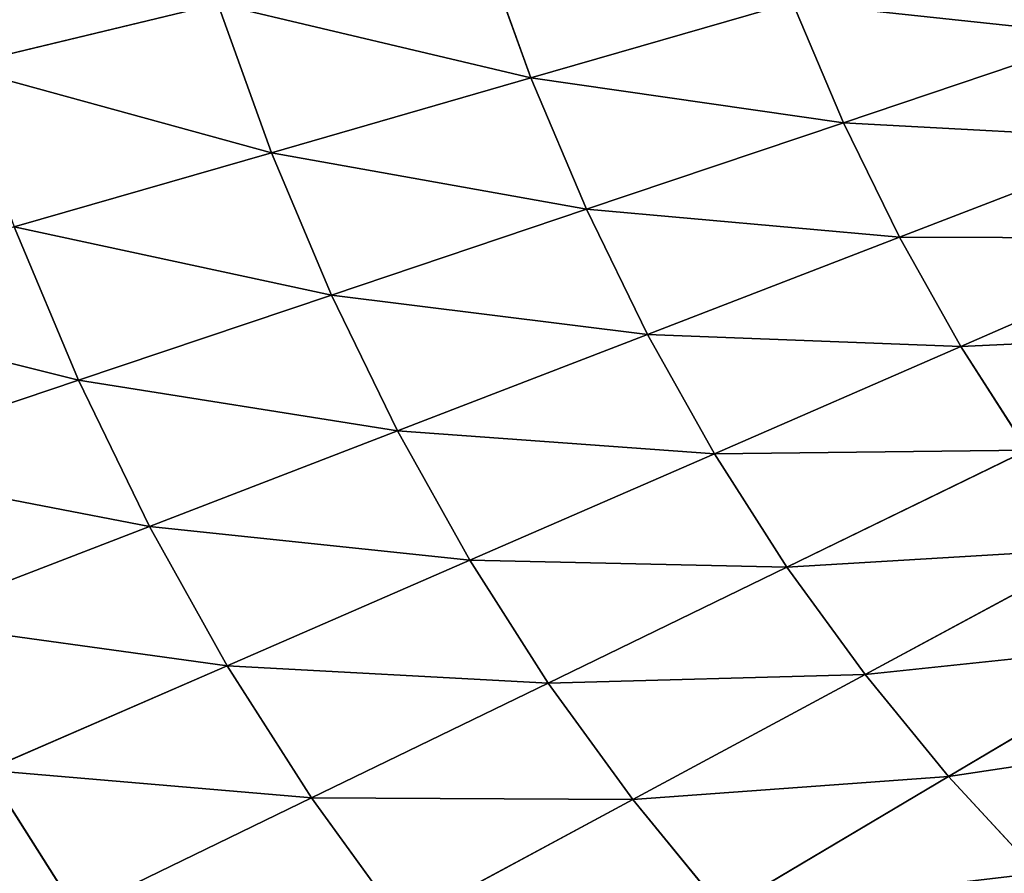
# Model space of a CAD drawing. Extents: x 0 to 500, y 0 to 390.
# Tile 219 of 256: x 140 to 170, y 143 to 170. Entities that reach past the tile are written whole.
import ezdxf

# ---------------------------------------------------------------- set-up
doc = ezdxf.new("R2010")
doc.units = 0
doc.header["$LTSCALE"] = 25.4
doc.layers.get('0').update_dxf_attribs({"linetype": 'CONTINUOUS'})

# ---------------------------------------------------------------- blocks, each defined once
blk = doc.blocks.new('ATLANTA505_-_S_STL')
at = {"color": 0}
for p, q in [((141.889, 30.241, 231.449), (134.18, 31.31, 234.047)), ((141.889, 30.241, 231.449), (134.18, 31.31, 234.047)), ((144.074, 30.23, 235.953), (136.51, 31.295, 238.869)), ((144.074, 30.23, 235.953), (136.51, 31.295, 238.869)), ((141.838, 31.299, 247.816), (139.064, 31.292, 243.457)), ((141.838, 31.299, 247.816), (139.064, 31.292, 243.457)), ((146.466, 30.227, 240.24), (139.064, 31.292, 243.457)), ((146.466, 30.227, 240.24), (139.064, 31.292, 243.457)), ((149.062, 30.233, 244.312), (141.838, 31.299, 247.816)), ((149.062, 30.233, 244.312), (141.838, 31.299, 247.816)), ((138.142, 30.294, 221.786), (146.177, 29.353, 219.857)), ((138.142, 30.294, 221.786), (146.177, 29.353, 219.857)), ((138.142, 30.294, 221.786), (147.829, 29.328, 224.443)), ((138.142, 30.294, 221.786), (147.829, 29.328, 224.443)), ((139.912, 30.263, 226.727), (147.829, 29.328, 224.443)), ((139.912, 30.263, 226.727), (147.829, 29.328, 224.443)), ((139.912, 30.263, 226.727), (141.889, 30.241, 231.449)), ((139.912, 30.263, 226.727), (141.889, 30.241, 231.449)), ((141.889, 30.241, 231.449), (149.673, 29.311, 228.828)), ((141.889, 30.241, 231.449), (149.673, 29.311, 228.828)), ((141.889, 30.241, 231.449), (144.074, 30.23, 235.953)), ((141.889, 30.241, 231.449), (144.074, 30.23, 235.953)), ((144.074, 30.23, 235.953), (151.708, 29.302, 233.01)), ((144.074, 30.23, 235.953), (151.708, 29.302, 233.01)), ((144.074, 30.23, 235.953), (146.466, 30.227, 240.24)), ((144.074, 30.23, 235.953), (146.466, 30.227, 240.24)), ((146.466, 30.227, 240.24), (149.062, 30.233, 244.312)), ((146.466, 30.227, 240.24), (149.062, 30.233, 244.312)), ((146.466, 30.227, 240.24), (153.934, 29.3, 236.99)), ((146.466, 30.227, 240.24), (153.934, 29.3, 236.99)), ((149.062, 30.233, 244.312), (151.862, 30.248, 248.175)), ((149.062, 30.233, 244.312), (151.862, 30.248, 248.175)), ((149.062, 30.233, 244.312), (156.35, 29.306, 240.773)), ((149.062, 30.233, 244.312), (156.35, 29.306, 240.773)), ((151.862, 30.248, 248.175), (158.953, 29.318, 244.362)), ((151.862, 30.248, 248.175), (158.953, 29.318, 244.362)), ((147.829, 29.328, 224.443), (146.177, 29.353, 219.857)), ((147.829, 29.328, 224.443), (146.177, 29.353, 219.857)), ((149.673, 29.311, 228.828), (147.829, 29.328, 224.443)), ((155.817, 28.518, 222.14), (147.829, 29.328, 224.443)), ((149.673, 29.311, 228.828), (147.829, 29.328, 224.443)), ((155.817, 28.518, 222.14), (147.829, 29.328, 224.443)), ((151.708, 29.302, 233.01), (149.673, 29.311, 228.828)), ((157.524, 28.504, 226.183), (149.673, 29.311, 228.828)), ((151.708, 29.302, 233.01), (149.673, 29.311, 228.828)), ((157.524, 28.504, 226.183), (149.673, 29.311, 228.828)), ((153.934, 29.3, 236.99), (151.708, 29.302, 233.01)), ((159.406, 28.497, 230.04), (151.708, 29.302, 233.01)), ((153.934, 29.3, 236.99), (151.708, 29.302, 233.01)), ((159.406, 28.497, 230.04), (151.708, 29.302, 233.01)), ((156.35, 29.306, 240.773), (153.934, 29.3, 236.99)), ((156.35, 29.306, 240.773), (153.934, 29.3, 236.99)), ((161.464, 28.496, 233.712), (153.934, 29.3, 236.99)), ((161.464, 28.496, 233.712), (153.934, 29.3, 236.99)), ((158.953, 29.318, 244.362), (156.35, 29.306, 240.773)), ((158.953, 29.318, 244.362), (156.35, 29.306, 240.773)), ((163.696, 28.501, 237.201), (156.35, 29.306, 240.773)), ((163.696, 28.501, 237.201), (156.35, 29.306, 240.773)), ((161.742, 29.337, 247.763), (158.953, 29.318, 244.362)), ((161.742, 29.337, 247.763), (158.953, 29.318, 244.362)), ((166.1, 28.511, 240.514), (158.953, 29.318, 244.362)), ((166.1, 28.511, 240.514), (158.953, 29.318, 244.362)), ((168.674, 28.527, 243.653), (161.742, 29.337, 247.763)), ((168.674, 28.527, 243.653), (161.742, 29.337, 247.763)), ((154.287, 28.538, 217.911), (155.817, 28.518, 222.14)), ((154.287, 28.538, 217.911), (155.817, 28.518, 222.14)), ((155.817, 28.518, 222.14), (163.87, 27.819, 219.819)), ((155.817, 28.518, 222.14), (163.87, 27.819, 219.819)), ((155.817, 28.518, 222.14), (157.524, 28.504, 226.183)), ((155.817, 28.518, 222.14), (157.524, 28.504, 226.183)), ((157.524, 28.504, 226.183), (165.436, 27.809, 223.518)), ((157.524, 28.504, 226.183), (165.436, 27.809, 223.518)), ((157.524, 28.504, 226.183), (159.406, 28.497, 230.04)), ((157.524, 28.504, 226.183), (159.406, 28.497, 230.04)), ((159.406, 28.497, 230.04), (167.163, 27.803, 227.047)), ((159.406, 28.497, 230.04), (167.163, 27.803, 227.047)), ((159.406, 28.497, 230.04), (161.464, 28.496, 233.712)), ((159.406, 28.497, 230.04), (161.464, 28.496, 233.712)), ((161.464, 28.496, 233.712), (163.696, 28.501, 237.201)), ((161.464, 28.496, 233.712), (163.696, 28.501, 237.201)), ((161.464, 28.496, 233.712), (169.049, 27.802, 230.406)), ((161.464, 28.496, 233.712), (169.049, 27.802, 230.406)), ((163.696, 28.501, 237.201), (166.1, 28.511, 240.514)), ((163.696, 28.501, 237.201), (166.1, 28.511, 240.514)), ((163.696, 28.501, 237.201), (171.094, 27.806, 233.6)), ((163.696, 28.501, 237.201), (171.094, 27.806, 233.6)), ((166.1, 28.511, 240.514), (168.674, 28.527, 243.653)), ((166.1, 28.511, 240.514), (168.674, 28.527, 243.653)), ((166.1, 28.511, 240.514), (173.296, 27.815, 236.632)), ((166.1, 28.511, 240.514), (173.296, 27.815, 236.632)), ((168.674, 28.527, 243.653), (171.416, 28.548, 246.623)), ((168.674, 28.527, 243.653), (171.416, 28.548, 246.623)), ((168.674, 28.527, 243.653), (175.653, 27.827, 239.506)), ((168.674, 28.527, 243.653), (175.653, 27.827, 239.506)), ((163.87, 27.819, 219.819), (165.436, 27.809, 223.518)), ((163.87, 27.819, 219.819), (165.436, 27.809, 223.518)), ((173.405, 27.213, 220.833), (165.436, 27.809, 223.518)), ((165.436, 27.809, 223.518), (167.163, 27.803, 227.047)), ((173.405, 27.213, 220.833), (165.436, 27.809, 223.518)), ((165.436, 27.809, 223.518), (167.163, 27.803, 227.047)), ((174.973, 27.209, 224.031), (167.163, 27.803, 227.047)), ((167.163, 27.803, 227.047), (169.049, 27.802, 230.406)), ((174.973, 27.209, 224.031), (167.163, 27.803, 227.047)), ((167.163, 27.803, 227.047), (169.049, 27.802, 230.406)), ((169.049, 27.802, 230.406), (171.094, 27.806, 233.6)), ((169.049, 27.802, 230.406), (171.094, 27.806, 233.6)), ((176.686, 27.208, 227.077), (169.049, 27.802, 230.406)), ((176.686, 27.208, 227.077), (169.049, 27.802, 230.406))]:
    blk.add_line(p, q, dxfattribs=at)
mesh = blk.add_polyface(dxfattribs=at)
corners = [(131.735, 32.513, 246.641), (141.838, 31.299, 247.816), (139.064, 31.292, 243.457), (134.683, 32.521, 251.283)]
mesh.append_faces([[corners[k] for k in face] for face in [(0, 1, 2), (1, 0, 3)]], dxfattribs={"vtx0": -1, "color": 0})
mesh = blk.add_polyface(dxfattribs=at)
corners = [(132.072, 31.336, 228.989), (141.889, 30.241, 231.449), (139.912, 30.263, 226.727), (134.18, 31.31, 234.047)]
mesh.append_faces([[corners[k] for k in face] for face in [(0, 1, 2), (1, 0, 3)]], dxfattribs={"vtx0": -1, "color": 0})
mesh = blk.add_polyface(dxfattribs=at)
corners = [(134.18, 31.31, 234.047), (144.074, 30.23, 235.953), (141.889, 30.241, 231.449), (136.51, 31.295, 238.869)]
mesh.append_faces([[corners[k] for k in face] for face in [(0, 1, 2), (1, 0, 3)]], dxfattribs={"vtx0": -1, "color": 0})
mesh = blk.add_polyface(dxfattribs=at)
corners = [(136.51, 31.295, 238.869), (146.466, 30.227, 240.24), (144.074, 30.23, 235.953), (139.064, 31.292, 243.457)]
mesh.append_faces([[corners[k] for k in face] for face in [(0, 1, 2), (1, 0, 3)]], dxfattribs={"vtx0": -1, "color": 0})
mesh = blk.add_polyface(dxfattribs=at)
corners = [(139.064, 31.292, 243.457), (149.062, 30.233, 244.312), (146.466, 30.227, 240.24), (141.838, 31.299, 247.816)]
mesh.append_faces([[corners[k] for k in face] for face in [(0, 1, 2), (1, 0, 3)]], dxfattribs={"vtx0": -1, "color": 0})
mesh = blk.add_polyface(dxfattribs=at)
corners = [(141.838, 31.299, 247.816), (151.862, 30.248, 248.175), (149.062, 30.233, 244.312), (144.831, 31.316, 251.95)]
mesh.append_faces([[corners[k] for k in face] for face in [(0, 1, 2), (1, 0, 3)]], dxfattribs={"vtx0": -1, "color": 0})
mesh = blk.add_polyface(dxfattribs=at)
corners = [(138.142, 30.294, 221.786), (146.177, 29.353, 219.857), (136.581, 30.334, 216.627)]
mesh.append_faces([[corners[k] for k in face] for face in [(0, 1, 2)]], dxfattribs={"color": 0})
mesh = blk.add_polyface(dxfattribs=at)
corners = [(147.829, 29.328, 224.443), (146.177, 29.353, 219.857), (138.142, 30.294, 221.786)]
mesh.append_faces([[corners[k] for k in face] for face in [(0, 1, 2)]], dxfattribs={"color": 0})
mesh = blk.add_polyface(dxfattribs=at)
corners = [(139.912, 30.263, 226.727), (147.829, 29.328, 224.443), (138.142, 30.294, 221.786)]
mesh.append_faces([[corners[k] for k in face] for face in [(0, 1, 2)]], dxfattribs={"color": 0})
mesh = blk.add_polyface(dxfattribs=at)
corners = [(139.912, 30.263, 226.727), (149.673, 29.311, 228.828), (147.829, 29.328, 224.443), (141.889, 30.241, 231.449)]
mesh.append_faces([[corners[k] for k in face] for face in [(0, 1, 2), (1, 0, 3)]], dxfattribs={"vtx0": -1, "color": 0})
mesh = blk.add_polyface(dxfattribs=at)
corners = [(141.889, 30.241, 231.449), (151.708, 29.302, 233.01), (149.673, 29.311, 228.828), (144.074, 30.23, 235.953)]
mesh.append_faces([[corners[k] for k in face] for face in [(0, 1, 2), (1, 0, 3)]], dxfattribs={"vtx0": -1, "color": 0})
mesh = blk.add_polyface(dxfattribs=at)
corners = [(144.074, 30.23, 235.953), (153.934, 29.3, 236.99), (151.708, 29.302, 233.01), (146.466, 30.227, 240.24)]
mesh.append_faces([[corners[k] for k in face] for face in [(0, 1, 2), (1, 0, 3)]], dxfattribs={"vtx0": -1, "color": 0})
mesh = blk.add_polyface(dxfattribs=at)
corners = [(146.466, 30.227, 240.24), (156.35, 29.306, 240.773), (153.934, 29.3, 236.99), (149.062, 30.233, 244.312)]
mesh.append_faces([[corners[k] for k in face] for face in [(0, 1, 2), (1, 0, 3)]], dxfattribs={"vtx0": -1, "color": 0})
mesh = blk.add_polyface(dxfattribs=at)
corners = [(149.062, 30.233, 244.312), (158.953, 29.318, 244.362), (156.35, 29.306, 240.773), (151.862, 30.248, 248.175)]
mesh.append_faces([[corners[k] for k in face] for face in [(0, 1, 2), (1, 0, 3)]], dxfattribs={"vtx0": -1, "color": 0})
mesh = blk.add_polyface(dxfattribs=at)
corners = [(151.862, 30.248, 248.175), (161.742, 29.337, 247.763), (158.953, 29.318, 244.362), (154.862, 30.271, 251.835)]
mesh.append_faces([[corners[k] for k in face] for face in [(0, 1, 2), (1, 0, 3)]], dxfattribs={"vtx0": -1, "color": 0})
mesh = blk.add_polyface(dxfattribs=at)
corners = [(146.177, 29.353, 219.857), (155.817, 28.518, 222.14), (154.287, 28.538, 217.911), (147.829, 29.328, 224.443)]
mesh.append_faces([[corners[k] for k in face] for face in [(0, 1, 2), (1, 0, 3)]], dxfattribs={"vtx0": -1, "color": 0})
mesh = blk.add_polyface(dxfattribs=at)
corners = [(147.829, 29.328, 224.443), (157.524, 28.504, 226.183), (155.817, 28.518, 222.14), (149.673, 29.311, 228.828)]
mesh.append_faces([[corners[k] for k in face] for face in [(0, 1, 2), (1, 0, 3)]], dxfattribs={"vtx0": -1, "color": 0})
mesh = blk.add_polyface(dxfattribs=at)
corners = [(149.673, 29.311, 228.828), (159.406, 28.497, 230.04), (157.524, 28.504, 226.183), (151.708, 29.302, 233.01)]
mesh.append_faces([[corners[k] for k in face] for face in [(0, 1, 2), (1, 0, 3)]], dxfattribs={"vtx0": -1, "color": 0})
mesh = blk.add_polyface(dxfattribs=at)
corners = [(151.708, 29.302, 233.01), (161.464, 28.496, 233.712), (159.406, 28.497, 230.04), (153.934, 29.3, 236.99)]
mesh.append_faces([[corners[k] for k in face] for face in [(0, 1, 2), (1, 0, 3)]], dxfattribs={"vtx0": -1, "color": 0})
mesh = blk.add_polyface(dxfattribs=at)
corners = [(153.934, 29.3, 236.99), (163.696, 28.501, 237.201), (161.464, 28.496, 233.712), (156.35, 29.306, 240.773)]
mesh.append_faces([[corners[k] for k in face] for face in [(0, 1, 2), (1, 0, 3)]], dxfattribs={"vtx0": -1, "color": 0})
mesh = blk.add_polyface(dxfattribs=at)
corners = [(156.35, 29.306, 240.773), (166.1, 28.511, 240.514), (163.696, 28.501, 237.201), (158.953, 29.318, 244.362)]
mesh.append_faces([[corners[k] for k in face] for face in [(0, 1, 2), (1, 0, 3)]], dxfattribs={"vtx0": -1, "color": 0})
mesh = blk.add_polyface(dxfattribs=at)
corners = [(158.953, 29.318, 244.362), (168.674, 28.527, 243.653), (166.1, 28.511, 240.514), (161.742, 29.337, 247.763)]
mesh.append_faces([[corners[k] for k in face] for face in [(0, 1, 2), (1, 0, 3)]], dxfattribs={"vtx0": -1, "color": 0})
mesh = blk.add_polyface(dxfattribs=at)
corners = [(161.742, 29.337, 247.763), (171.416, 28.548, 246.623), (168.674, 28.527, 243.653), (164.714, 29.363, 250.981)]
mesh.append_faces([[corners[k] for k in face] for face in [(0, 1, 2), (1, 0, 3)]], dxfattribs={"vtx0": -1, "color": 0})
mesh = blk.add_polyface(dxfattribs=at)
corners = [(164.714, 29.363, 250.981), (174.326, 28.574, 249.429), (171.416, 28.548, 246.623)]
mesh.append_faces([[corners[k] for k in face] for face in [(0, 1, 2)]], dxfattribs={"color": 0})
mesh = blk.add_polyface(dxfattribs=at)
corners = [(154.287, 28.538, 217.911), (163.87, 27.819, 219.819), (162.464, 27.835, 215.951), (155.817, 28.518, 222.14)]
mesh.append_faces([[corners[k] for k in face] for face in [(0, 1, 2), (1, 0, 3)]], dxfattribs={"vtx0": -1, "color": 0})
mesh = blk.add_polyface(dxfattribs=at)
corners = [(155.817, 28.518, 222.14), (165.436, 27.809, 223.518), (163.87, 27.819, 219.819), (157.524, 28.504, 226.183)]
mesh.append_faces([[corners[k] for k in face] for face in [(0, 1, 2), (1, 0, 3)]], dxfattribs={"vtx0": -1, "color": 0})
mesh = blk.add_polyface(dxfattribs=at)
corners = [(157.524, 28.504, 226.183), (167.163, 27.803, 227.047), (165.436, 27.809, 223.518), (159.406, 28.497, 230.04)]
mesh.append_faces([[corners[k] for k in face] for face in [(0, 1, 2), (1, 0, 3)]], dxfattribs={"vtx0": -1, "color": 0})
mesh = blk.add_polyface(dxfattribs=at)
corners = [(159.406, 28.497, 230.04), (169.049, 27.802, 230.406), (167.163, 27.803, 227.047), (161.464, 28.496, 233.712)]
mesh.append_faces([[corners[k] for k in face] for face in [(0, 1, 2), (1, 0, 3)]], dxfattribs={"vtx0": -1, "color": 0})
mesh = blk.add_polyface(dxfattribs=at)
corners = [(161.464, 28.496, 233.712), (171.094, 27.806, 233.6), (169.049, 27.802, 230.406), (163.696, 28.501, 237.201)]
mesh.append_faces([[corners[k] for k in face] for face in [(0, 1, 2), (1, 0, 3)]], dxfattribs={"vtx0": -1, "color": 0})
mesh = blk.add_polyface(dxfattribs=at)
corners = [(163.696, 28.501, 237.201), (173.296, 27.815, 236.632), (171.094, 27.806, 233.6), (166.1, 28.511, 240.514)]
mesh.append_faces([[corners[k] for k in face] for face in [(0, 1, 2), (1, 0, 3)]], dxfattribs={"vtx0": -1, "color": 0})
mesh = blk.add_polyface(dxfattribs=at)
corners = [(166.1, 28.511, 240.514), (175.653, 27.827, 239.506), (173.296, 27.815, 236.632), (168.674, 28.527, 243.653)]
mesh.append_faces([[corners[k] for k in face] for face in [(0, 1, 2), (1, 0, 3)]], dxfattribs={"vtx0": -1, "color": 0})
mesh = blk.add_polyface(dxfattribs=at)
corners = [(168.674, 28.527, 243.653), (178.164, 27.844, 242.227), (175.653, 27.827, 239.506), (171.416, 28.548, 246.623)]
mesh.append_faces([[corners[k] for k in face] for face in [(0, 1, 2), (1, 0, 3)]], dxfattribs={"vtx0": -1, "color": 0})
mesh = blk.add_polyface(dxfattribs=at)
corners = [(163.87, 27.819, 219.819), (173.405, 27.213, 220.833), (171.981, 27.221, 217.481), (165.436, 27.809, 223.518)]
mesh.append_faces([[corners[k] for k in face] for face in [(0, 1, 2), (1, 0, 3)]], dxfattribs={"vtx0": -1, "color": 0})
mesh = blk.add_polyface(dxfattribs=at)
corners = [(165.436, 27.809, 223.518), (174.973, 27.209, 224.031), (173.405, 27.213, 220.833), (167.163, 27.803, 227.047)]
mesh.append_faces([[corners[k] for k in face] for face in [(0, 1, 2), (1, 0, 3)]], dxfattribs={"vtx0": -1, "color": 0})
mesh = blk.add_polyface(dxfattribs=at)
corners = [(167.163, 27.803, 227.047), (176.686, 27.208, 227.077), (174.973, 27.209, 224.031), (169.049, 27.802, 230.406)]
mesh.append_faces([[corners[k] for k in face] for face in [(0, 1, 2), (1, 0, 3)]], dxfattribs={"vtx0": -1, "color": 0})
mesh = blk.add_polyface(dxfattribs=at)
corners = [(169.049, 27.802, 230.406), (178.541, 27.211, 229.972), (176.686, 27.208, 227.077), (171.094, 27.806, 233.6)]
mesh.append_faces([[corners[k] for k in face] for face in [(0, 1, 2), (1, 0, 3)]], dxfattribs={"vtx0": -1, "color": 0})

msp = doc.modelspace()

# ---------------------------------------------------------------- block references
at = {"color": 254, "extrusion": (0, -1, 1.11022e-16)}
msp.add_blockref('ATLANTA505_-_S_STL', (-0.149, -0.01, -389.852), dxfattribs=at)

doc.saveas('drawing.dxf')
